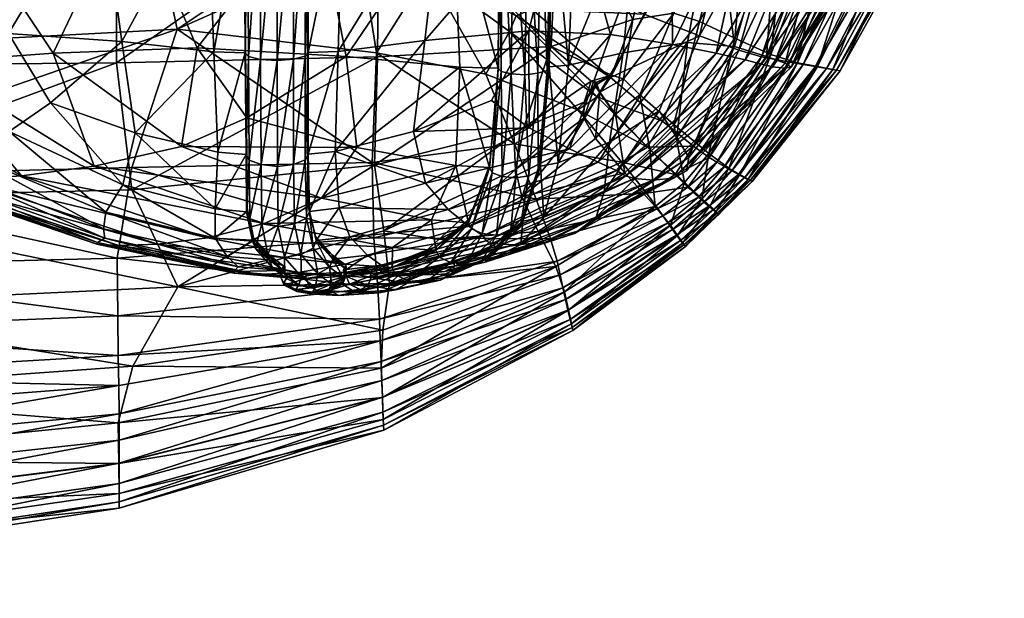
# Model space of a CAD drawing. Header units: centimetres. Extents: x -65 to 65, y -44 to 44.
# Tile 21 of 48: x 52 to 63, y -44 to -37. Entities that reach past the tile are written whole.
import ezdxf

# ---------------------------------------------------------------- set-up
doc = ezdxf.new("R2010")
doc.units = ezdxf.units.CM
doc.layers.get('0').update_dxf_attribs({"true_color": 0xc7c7c7})

msp = doc.modelspace()

# ---------------------------------------------------------------- meshes
at = {"color": 251, "true_color": 0x565656}
mesh = msp.add_polyface(dxfattribs=at)
corners = [(54.274, -37.596, 74.484), (53.221, -37.475, 74.253), (53.372, -38.524, 73.8), (54.204, -35.66, 74.721), (52.97, -35.632, 74.471), (54.161, -32.653, 74.807), (54.652, -38.35, 40.083), (54.083, -37.55, 39.764), (55.792, -37.648, 39.203), (55.438, -35.802, 38.906), (53.319, -35.753, 39.495), (55.149, -32.816, 38.775), (52.725, -32.777, 39.354), (54.811, -37.681, 74.633), (54.672, -37.647, 74.579), (54.682, -38.836, 74.061), (55, -37.695, 74.655), (54.999, -35.7, 74.917), (54.806, -35.692, 74.891), (54.663, -35.675, 74.826), (55.194, -32.662, 74.97), (55.001, -32.665, 75.008), (55.191, -35.692, 74.883), (55.335, -32.655, 74.893), (55.33, -35.674, 74.813), (54.634, -37.605, 74.511), (54.32, -38.745, 73.986), (54.64, -37.582, 74.473), (54.645, -38.773, 74.009), (54.628, -35.642, 74.7), (54.622, -35.653, 74.745), (55.358, -37.603, 74.5), (55.701, -37.591, 74.47), (55.759, -35.657, 74.698), (55.366, -35.653, 74.73), (55.35, -37.58, 74.462), (55.358, -35.641, 74.686), (55.349, -38.735, 73.97), (55.357, -38.77, 73.998), (55.371, -32.646, 74.804), (55.794, -32.652, 74.768), (54.618, -32.646, 74.826), (54.623, -32.641, 74.778), (55.358, -37.603, 74.5), (55.324, -37.645, 74.569), (55.324, -38.833, 74.05), (55.357, -38.77, 73.998), (55.366, -35.653, 74.73), (54.634, -37.605, 74.511), (54.622, -35.653, 74.745), (54.652, -38.738, 73.98), (54.645, -38.773, 74.009), (54.618, -32.646, 74.826), (54.66, -32.655, 74.913), (55.371, -32.646, 74.804), (55.363, -32.641, 74.756), (55.188, -37.68, 74.627), (55.19, -38.885, 74.094), (54.805, -32.662, 74.981)]
mesh.append_faces([[corners[k] for k in face] for face in [(0, 1, 2), (1, 0, 3), (4, 3, 5), (6, 7, 8), (9, 8, 7), (7, 10, 9), (11, 9, 10), (10, 12, 11), (13, 14, 15), (13, 16, 17), (17, 18, 13), (14, 13, 18), (18, 19, 14), (20, 21, 17), (17, 22, 20), (23, 20, 22), (22, 24, 23), (25, 0, 26), (27, 25, 28), (25, 27, 29), (29, 30, 25), (0, 25, 30), (30, 3, 0), (31, 32, 33), (33, 34, 31), (35, 31, 34), (34, 36, 35), (31, 35, 37), (32, 31, 38), (36, 34, 39), (34, 33, 40), (3, 30, 41), (30, 29, 42), (43, 44, 45), (35, 43, 46), (43, 35, 36), (36, 47, 43), (44, 43, 47), (47, 24, 44), (48, 14, 19), (19, 49, 48), (27, 48, 49), (49, 29, 27), (48, 27, 50), (14, 48, 51), (29, 49, 52), (49, 19, 53), (54, 23, 24), (24, 47, 54), (47, 36, 55), (44, 56, 57), (56, 44, 24), (24, 22, 56), (16, 56, 22), (22, 17, 16), (58, 53, 19), (19, 18, 58), (21, 58, 18), (18, 17, 21)]], dxfattribs={"vtx2": -1, "color": 251})
mesh = msp.add_polyface(dxfattribs=at)
corners = [(56.695, -37.463, 74.233), (55.701, -37.591, 74.47), (55.669, -38.739, 73.975), (57.888, -37.354, 73.716), (56.567, -38.509, 73.795), (58.326, -35.581, 73.818), (56.909, -35.624, 74.423), (55.759, -35.657, 74.698), (57.03, -32.651, 74.469), (58.594, -32.638, 73.802), (55.792, -37.648, 39.203), (55.438, -35.802, 38.906), (57.019, -35.846, 38.647), (57.097, -37.769, 38.945), (55.149, -32.816, 38.775), (56.937, -32.84, 38.526), (57.894, -38.468, 72.889), (58.827, -37.397, 72.847), (57.463, -38.152, 73.502), (58.053, -32.854, 38.345), (58.165, -32.847, 38.415), (58.141, -35.859, 38.53), (58.032, -35.877, 38.465), (57.891, -32.859, 38.315), (57.877, -35.886, 38.438), (57.993, -37.841, 38.767), (57.843, -37.859, 38.746), (58.099, -37.807, 38.823), (58.182, -32.835, 38.547), (58.191, -32.839, 38.501), (58.165, -35.839, 38.612), (58.157, -35.829, 38.656), (58.123, -37.768, 38.895), (58.115, -37.747, 38.935), (57.536, -37.78, 38.911), (57.549, -35.846, 38.621), (57.54, -37.759, 38.951), (57.551, -35.835, 38.665), (57.533, -32.842, 38.506), (57.532, -32.837, 38.552), (57.533, -32.842, 38.506), (57.578, -32.85, 38.419), (57.588, -35.866, 38.539), (57.549, -35.846, 38.621), (58.191, -32.839, 38.501), (58.165, -35.839, 38.612), (57.536, -37.78, 38.911), (57.571, -37.819, 38.838), (58.123, -37.768, 38.895), (57.715, -32.856, 38.348), (57.714, -35.881, 38.47), (57.687, -37.848, 38.776)]
mesh.append_faces([[corners[k] for k in face] for face in [(0, 1, 2), (3, 0, 4), (0, 3, 5), (5, 6, 0), (1, 0, 6), (6, 7, 1), (7, 6, 8), (6, 5, 9), (10, 11, 12), (12, 13, 10), (11, 14, 15), (15, 12, 11), (16, 17, 3), (3, 18, 16), (19, 20, 21), (21, 22, 19), (23, 19, 22), (22, 24, 23), (25, 26, 24), (24, 22, 25), (27, 25, 22), (22, 21, 27), (28, 29, 30), (30, 31, 28), (32, 33, 31), (31, 30, 32), (34, 13, 12), (12, 35, 34), (36, 34, 35), (35, 37, 36), (38, 39, 37), (37, 35, 38), (15, 38, 35), (35, 12, 15), (40, 41, 42), (42, 43, 40), (39, 40, 43), (43, 37, 39), (44, 28, 31), (31, 45, 44), (20, 44, 45), (45, 21, 20), (46, 36, 37), (37, 43, 46), (47, 46, 43), (43, 42, 47), (48, 27, 21), (21, 45, 48), (33, 48, 45), (45, 31, 33), (49, 23, 24), (24, 50, 49), (41, 49, 50), (50, 42, 41), (51, 47, 42), (42, 50, 51), (26, 51, 50), (50, 24, 26)]], dxfattribs={"vtx2": -1, "color": 251})
mesh = msp.add_polyface(dxfattribs=at)
corners = [(60.832, -37.726, 44.851), (60.616, -37.647, 42.438), (61.343, -35.712, 42.545), (61.796, -35.719, 44.939), (60.901, -37.77, 48.255), (62.087, -35.724, 48.272), (60.249, -37.534, 40.787), (59.726, -38.806, 42.317), (59.709, -37.487, 39.747), (59.589, -38.576, 40.764), (60.036, -35.724, 39.569), (60.761, -35.707, 40.768), (61.151, -32.732, 40.764), (61.918, -32.698, 42.594), (60.271, -32.773, 39.498), (62.578, -32.68, 44.976), (63.065, -32.672, 48.277), (62.788, -32.633, 65.532), (61.699, -35.657, 65.632), (61.989, -35.693, 61.997), (63.183, -32.651, 61.951), (62.13, -35.713, 57.764), (60.56, -37.737, 62.044), (60.371, -37.687, 65.725), (60.686, -37.766, 57.783), (62.181, -35.723, 52.868), (60.826, -37.78, 52.876), (63.314, -32.668, 52.861), (63.346, -32.662, 57.747), (59.149, -35.782, 38.911), (59.27, -32.811, 38.809), (58.42, -35.835, 38.642), (58.469, -32.836, 38.531), (58.973, -37.607, 39.166), (58.816, -38.631, 39.701), (58.344, -37.749, 38.923), (58.594, -32.638, 73.802), (58.326, -35.581, 73.818), (59.522, -35.554, 72.796), (59.995, -32.608, 72.658), (60.485, -35.557, 71.165), (58.827, -37.397, 72.847), (57.888, -37.354, 73.716), (58.357, -38.706, 71.456), (59.537, -37.51, 71.336), (61.205, -35.601, 68.732), (60.041, -37.608, 68.892), (58.687, -38.861, 69.003), (62.12, -32.604, 68.546), (61.187, -32.588, 70.939), (58.191, -32.839, 38.501), (58.165, -35.839, 38.612), (58.123, -37.768, 38.895)]
mesh.append_faces([[corners[k] for k in face] for face in [(0, 1, 2), (2, 3, 0), (4, 0, 3), (3, 5, 4), (6, 1, 7), (8, 6, 9), (6, 8, 10), (10, 11, 6), (1, 6, 11), (11, 2, 1), (12, 13, 2), (2, 11, 12), (14, 12, 11), (11, 10, 14), (15, 16, 5), (5, 3, 15), (13, 15, 3), (3, 2, 13), (17, 18, 19), (20, 19, 21), (22, 19, 18), (18, 23, 22), (19, 22, 24), (24, 21, 19), (25, 26, 4), (4, 5, 25), (26, 25, 21), (21, 24, 26), (27, 25, 5), (5, 16, 27), (25, 27, 28), (28, 21, 25), (29, 30, 14), (14, 10, 29), (30, 29, 31), (31, 32, 30), (33, 29, 10), (10, 8, 33), (34, 33, 8), (29, 33, 35), (35, 31, 29), (36, 37, 38), (39, 38, 40), (41, 38, 37), (37, 42, 41), (43, 44, 41), (38, 41, 44), (44, 40, 38), (45, 46, 23), (23, 18, 45), (46, 45, 40), (40, 44, 46), (47, 46, 44), (48, 45, 18), (49, 40, 45), (50, 32, 31), (31, 51, 50), (35, 52, 51), (51, 31, 35)]], dxfattribs={"vtx2": -1, "color": 251})
mesh = msp.add_polyface(dxfattribs=at)
corners = [(53.221, -37.475, 74.253), (51.918, -37.383, 73.739), (52.4, -38.178, 73.511), (53.372, -38.524, 73.8), (54.204, -35.66, 74.721), (52.97, -35.632, 74.471), (51.382, -35.609, 73.898), (52.81, -32.655, 74.56), (48.619, -37.778, 52.639), (48.435, -37.773, 57.756), (46.183, -35.719, 57.736), (46.361, -35.72, 52.496), (49.093, -37.777, 47.875), (46.909, -35.722, 47.659), (48.521, -37.764, 62.188), (48.819, -37.74, 65.946), (46.802, -35.709, 66.073), (46.336, -35.716, 62.276), (44.449, -32.665, 62.393), (44.236, -32.665, 57.73), (45.087, -32.664, 66.262), (44.449, -32.665, 52.36), (45.12, -32.667, 47.437), (49.921, -37.602, 71.382), (49.271, -37.69, 69.043), (51.13, -38.915, 69.057), (48.606, -35.665, 71.351), (47.566, -35.692, 69.086), (50.811, -37.463, 72.865), (51.421, -38.76, 71.469), (51.925, -38.509, 72.89), (49.903, -35.629, 72.906), (49.215, -32.655, 72.991), (47.55, -32.656, 71.452), (51.012, -32.655, 73.986), (46.147, -32.66, 69.245), (51.18, -35.735, 40.515), (50.222, -32.731, 40.364), (52.725, -32.777, 39.354), (53.319, -35.753, 39.495), (49.276, -35.732, 42.086), (47.964, -32.692, 41.915), (52.433, -37.608, 40.705), (54.083, -37.55, 39.764), (53.904, -38.679, 40.808), (50.984, -37.715, 42.221), (47.866, -35.727, 44.328), (49.875, -37.764, 44.507), (46.277, -32.673, 44.114)]
mesh.append_faces([[corners[k] for k in face] for face in [(0, 1, 2), (2, 3, 0), (4, 5, 0), (1, 0, 5), (5, 6, 1), (6, 5, 7), (8, 9, 10), (10, 11, 8), (12, 8, 11), (11, 13, 12), (14, 15, 16), (16, 17, 14), (9, 14, 17), (17, 10, 9), (18, 19, 10), (10, 17, 18), (20, 18, 17), (17, 16, 20), (21, 22, 13), (13, 11, 21), (19, 21, 11), (11, 10, 19), (23, 24, 25), (24, 23, 26), (26, 27, 24), (15, 24, 27), (27, 16, 15), (28, 23, 29), (1, 28, 30), (30, 2, 1), (28, 1, 6), (6, 31, 28), (23, 28, 31), (31, 26, 23), (32, 33, 26), (26, 31, 32), (31, 6, 34), (35, 20, 16), (16, 27, 35), (33, 35, 27), (27, 26, 33), (36, 37, 38), (38, 39, 36), (37, 36, 40), (40, 41, 37), (42, 36, 39), (39, 43, 42), (44, 42, 43), (36, 42, 45), (45, 40, 36), (46, 47, 12), (12, 13, 46), (47, 46, 40), (40, 45, 47), (48, 46, 13), (13, 22, 48), (46, 48, 41), (41, 40, 46)]], dxfattribs={"vtx2": -1, "color": 251})
mesh = msp.add_polyface(dxfattribs=at)
corners = [(53.863, -40.29, 36.678), (53.334, -39.176, 38.189), (48.938, -39.28, 38.298), (49.083, -40.515, 36.728), (53.347, -41.198, 34.928), (48.969, -41.512, 34.941), (53.179, -41.85, 32.968), (48.943, -42.274, 32.969), (53.185, -42.316, 30.239), (48.957, -42.846, 30.242), (56.209, -41.559, 30.236), (56.196, -41.221, 32.967), (53.19, -42.755, 16.869), (53.19, -42.829, 21.499), (48.969, -43.475, 21.507), (48.971, -43.384, 16.875), (53.19, -42.547, 13.015), (48.971, -43.129, 13.017), (56.216, -41.727, 13.012), (56.222, -41.878, 16.862), (53.157, -37.72, 39.397), (48.886, -37.758, 39.612), (56.153, -37.651, 39.02), (56.174, -35.612, 39.797), (53.155, -35.629, 40.331), (48.882, -35.639, 40.675), (53.166, -39.962, 4.689), (48.909, -40.067, 4.677), (48.939, -39.034, 4.209), (53.335, -38.923, 4.232), (56.112, -39.729, 4.716), (56.155, -40.298, 5.262), (53.172, -40.623, 5.255), (48.926, -40.795, 5.252), (56.185, -40.908, 6.834), (53.185, -41.421, 6.834), (53.179, -41.078, 5.962), (48.943, -41.326, 5.962), (48.957, -41.747, 6.834), (56.176, -40.659, 5.962), (43.149, -41.698, 34.948), (43.236, -43.862, 21.513), (48.965, -43.271, 26.192), (53.856, -37.334, 3.852), (49.061, -37.588, 3.822), (53.505, -35.707, 3.628), (48.97, -35.64, 3.532), (53.854, -33.308, 3.486), (55.863, -35.992, 3.702), (48.969, -42.515, 9.157), (48.971, -42.841, 10.655), (43.239, -43.158, 10.656), (43.239, -43.478, 13.019), (53.19, -42.312, 10.655), (53.19, -42.047, 9.157), (56.202, -41.363, 9.157), (56.209, -41.556, 10.654), (53.188, -41.747, 7.891), (48.965, -42.147, 7.891), (56.194, -41.145, 7.891), (53.188, -42.662, 26.186), (56.224, -41.932, 21.489), (56.219, -41.811, 26.179), (43.239, -43.761, 16.879)]
mesh.append_faces([[corners[k] for k in face] for face in [(0, 1, 2), (2, 3, 0), (4, 0, 3), (3, 5, 4), (6, 4, 5), (5, 7, 6), (8, 6, 7), (7, 9, 8), (6, 8, 10), (4, 6, 11), (12, 13, 14), (14, 15, 12), (16, 12, 15), (15, 17, 16), (12, 16, 18), (13, 12, 19), (20, 21, 2), (2, 1, 20), (22, 20, 1), (23, 24, 20), (21, 20, 24), (24, 25, 21), (26, 27, 28), (28, 29, 26), (30, 26, 29), (31, 32, 26), (27, 26, 32), (32, 33, 27), (34, 35, 36), (37, 36, 35), (35, 38, 37), (36, 37, 33), (33, 32, 36), (39, 36, 32), (40, 5, 3), (41, 14, 42), (43, 29, 28), (28, 44, 43), (45, 43, 44), (44, 46, 45), (47, 45, 46), (48, 45, 47), (49, 50, 51), (50, 17, 52), (53, 16, 17), (17, 50, 53), (54, 53, 50), (50, 49, 54), (53, 54, 55), (16, 53, 56), (57, 54, 49), (49, 58, 57), (35, 57, 58), (58, 38, 35), (57, 35, 34), (54, 57, 59), (60, 8, 9), (9, 42, 60), (13, 60, 42), (42, 14, 13), (60, 13, 61), (8, 60, 62), (17, 15, 63), (15, 14, 41)]], dxfattribs={"vtx2": -1, "color": 251})
mesh = msp.add_polyface(dxfattribs=at)
corners = [(57.737, -38.944, 37.302), (58.52, -38.355, 37.221), (58.524, -38.17, 37.734), (57.833, -38.462, 37.928), (53.334, -39.176, 38.189), (56.119, -38.893, 38.16), (56.153, -37.651, 39.02), (53.157, -37.72, 39.397), (56.174, -35.612, 39.797), (58.147, -37.534, 38.408), (58.605, -37.93, 37.961), (58.837, -37.861, 37.733), (58.234, -35.583, 39.02), (59.084, -37.222, 37.925), (57.897, -33.309, 3.852), (58.17, -35.582, 3.978), (57.237, -36.169, 3.866), (56.962, -35.393, 3.754), (57.924, -37.105, 4.13), (58.416, -36.833, 4.138), (59.214, -37.163, 4.406), (53.856, -37.334, 3.852), (53.505, -35.707, 3.628), (55.863, -35.992, 3.702), (55.952, -36.4, 3.754), (56.14, -37.606, 3.978), (56.73, -36.675, 3.866), (56.092, -38.862, 4.297), (53.335, -38.923, 4.232), (53.854, -33.308, 3.486), (55.951, -35.393, 3.663), (57.396, -37.852, 4.138), (57.669, -37.36, 4.13), (58.453, -38.261, 4.483), (57.726, -38.65, 4.406), (56.642, -36.081, 3.765), (56.915, -36.353, 3.887), (56.64, -36.078, 3.781), (56.806, -36.244, 3.902), (56.553, -35.306, 3.702), (57.744, -37.181, 4.191), (58.825, -37.889, 4.483), (58.675, -38.111, 4.568), (57.733, -37.169, 4.238), (58.66, -38.095, 4.612), (56.642, -36.081, 3.765), (56.64, -36.078, 3.781), (56.915, -36.353, 3.887), (56.642, -36.081, 3.765), (57.744, -37.181, 4.191), (58.675, -38.111, 4.568)]
mesh.append_faces([[corners[k] for k in face] for face in [(0, 1, 2), (2, 3, 0), (4, 5, 6), (7, 6, 8), (9, 6, 5), (5, 3, 9), (10, 9, 3), (3, 2, 10), (9, 10, 11), (12, 9, 13), (9, 12, 8), (8, 6, 9), (14, 15, 16), (16, 17, 14), (18, 19, 20), (19, 18, 16), (16, 15, 19), (21, 22, 23), (23, 24, 21), (25, 21, 24), (24, 26, 25), (21, 25, 27), (27, 28, 21), (29, 30, 23), (31, 32, 33), (33, 34, 31), (25, 31, 34), (34, 27, 25), (31, 25, 26), (26, 32, 31), (35, 17, 16), (16, 36, 35), (37, 35, 36), (36, 38, 37), (35, 37, 39), (39, 17, 35), (40, 18, 41), (41, 42, 40), (43, 40, 42), (42, 44, 43), (40, 43, 38), (38, 36, 40), (18, 40, 36), (36, 16, 18), (45, 24, 23), (23, 46, 45), (47, 45, 46), (46, 38, 47), (45, 47, 26), (26, 24, 45), (48, 30, 39), (39, 37, 48), (46, 48, 37), (37, 38, 46), (48, 46, 23), (23, 30, 48), (49, 32, 26), (26, 47, 49), (43, 49, 47), (47, 38, 43), (49, 43, 44), (44, 50, 49), (32, 49, 50), (50, 33, 32)]], dxfattribs={"vtx2": -1, "color": 251})
mesh = msp.add_polyface(dxfattribs=at)
corners = [(59.847, -37.412, 4.771), (59.423, -38.391, 4.84), (58.825, -37.889, 4.483), (59.214, -37.163, 4.406), (60.291, -35.553, 4.716), (59.426, -35.534, 4.297), (60.859, -35.594, 5.262), (60.301, -37.576, 5.275), (60.561, -37.652, 5.962), (61.222, -35.614, 5.962), (61.483, -35.622, 6.834), (60.724, -37.683, 6.834), (59.78, -38.675, 5.302), (58.837, -37.861, 37.733), (59.084, -37.222, 37.925), (58.147, -37.534, 38.408), (59.491, -35.549, 38.156), (58.234, -35.583, 39.02), (60.916, -33.311, 36.668), (60.263, -35.661, 37.196), (60.359, -36.295, 36.597), (60.876, -35.733, 36.025), (59.555, -37.15, 37.29), (58.975, -37.906, 37.218), (59.165, -38.088, 36.533), (59.849, -37.245, 36.563), (61.882, -35.632, 32.966), (60.973, -37.722, 32.966), (61.203, -37.764, 30.233), (62.249, -35.643, 30.235), (61.425, -35.651, 34.765), (60.665, -37.627, 34.71), (61.379, -37.796, 26.172), (62.531, -35.651, 26.177), (61.464, -37.811, 21.48), (62.667, -35.655, 21.486), (58.416, -36.833, 4.138), (58.17, -35.582, 3.978), (57.924, -37.105, 4.13), (62.211, -35.643, 10.653), (61.179, -37.764, 10.653), (61.039, -37.74, 9.157), (61.987, -35.637, 9.157), (62.414, -35.648, 13.011), (61.306, -37.785, 13.009), (61.741, -35.63, 7.891), (60.885, -37.713, 7.891), (62.597, -35.653, 16.86), (61.42, -37.804, 16.855), (59.956, -38.761, 34.701), (60.255, -37.436, 35.806), (59.554, -38.427, 35.793), (58.706, -38.059, 37.252), (58.649, -37.985, 37.295), (58.645, -37.936, 37.666), (58.663, -37.946, 37.777), (58.663, -37.946, 37.777), (58.685, -37.959, 37.905), (58.605, -37.93, 37.961), (58.706, -38.059, 37.252)]
mesh.append_faces([[corners[k] for k in face] for face in [(0, 1, 2), (2, 3, 0), (4, 0, 3), (3, 5, 4), (0, 4, 6), (6, 7, 0), (1, 0, 7), (8, 9, 10), (10, 11, 8), (12, 7, 8), (9, 8, 7), (7, 6, 9), (13, 14, 15), (14, 16, 17), (18, 19, 20), (20, 21, 18), (22, 19, 16), (16, 14, 22), (23, 22, 14), (14, 13, 23), (22, 23, 24), (24, 25, 22), (19, 22, 25), (25, 20, 19), (26, 27, 28), (28, 29, 26), (27, 26, 30), (30, 31, 27), (32, 33, 29), (29, 28, 32), (33, 32, 34), (34, 35, 33), (36, 37, 5), (5, 3, 36), (3, 2, 38), (39, 40, 41), (41, 42, 39), (40, 39, 43), (43, 44, 40), (45, 46, 11), (11, 10, 45), (46, 45, 42), (42, 41, 46), (47, 48, 44), (44, 43, 47), (48, 47, 35), (35, 34, 48), (49, 31, 50), (21, 50, 31), (31, 30, 21), (50, 21, 20), (20, 25, 50), (51, 50, 25), (25, 24, 51), (52, 53, 54), (54, 55, 52), (56, 57, 55), (55, 54, 56), (57, 56, 13), (13, 58, 57), (59, 23, 13), (13, 56, 59), (53, 59, 56), (56, 54, 53)]], dxfattribs={"vtx2": -1, "color": 251})
mesh = msp.add_polyface(dxfattribs=at)
corners = [(56.567, -38.509, 73.795), (57.463, -38.152, 73.502), (57.888, -37.354, 73.716), (58.079, -39.783, 48.224), (57.727, -39.81, 52.888), (56.498, -40.14, 52.889), (57.367, -39.704, 65.816), (57.399, -39.764, 62.095), (58.997, -39.016, 62.08), (57.203, -39.595, 69.046), (58.896, -38.957, 65.792), (56.965, -39.404, 71.527), (58.687, -38.861, 69.003), (56.705, -39.099, 73.001), (58.357, -38.706, 71.456), (57.894, -38.468, 72.889), (58.415, -39.68, 44.714), (56.927, -40.113, 48.219), (57.39, -40.006, 44.7), (57.355, -39.678, 40.449), (57.232, -39.624, 40.489), (57.47, -38.981, 39.445), (57.585, -39.025, 39.393), (57.519, -39.698, 40.428), (57.739, -39.041, 39.367), (57.173, -40.033, 42.129), (57.843, -37.859, 38.746), (57.993, -37.841, 38.767), (57.889, -39.016, 39.382), (57.202, -39.516, 40.561), (57.197, -39.555, 40.536), (57.438, -38.923, 39.507), (57.442, -38.891, 39.539), (57.82, -39.535, 40.518), (58.061, -39.489, 40.523), (57.797, -39.803, 42.185), (57.498, -39.851, 42.193), (57.812, -39.497, 40.544), (57.49, -39.809, 42.21), (58.014, -38.874, 39.519), (57.038, -40.053, 44.707), (57.536, -37.78, 38.911), (57.54, -37.759, 38.951), (57.097, -37.769, 38.945), (57.468, -39.931, 42.162), (57.498, -39.851, 42.193), (57.038, -40.053, 44.707), (57.03, -40.007, 44.716), (57.82, -39.535, 40.518), (57.792, -39.606, 40.473), (57.996, -38.965, 39.426), (58.022, -38.906, 39.485), (57.197, -39.555, 40.536), (57.438, -38.923, 39.507), (57.536, -37.78, 38.911), (57.571, -37.819, 38.838), (57.679, -39.668, 40.439), (57.345, -39.999, 42.138), (57.687, -37.848, 38.776)]
mesh.append_faces([[corners[k] for k in face] for face in [(0, 1, 2), (3, 4, 5), (6, 7, 8), (9, 6, 10), (11, 9, 12), (13, 11, 14), (14, 15, 13), (15, 1, 0), (16, 3, 17), (17, 18, 16), (19, 20, 21), (21, 22, 19), (23, 19, 22), (22, 24, 23), (19, 23, 25), (26, 27, 28), (28, 24, 26), (29, 30, 31), (31, 32, 29), (33, 34, 35), (35, 36, 33), (37, 33, 36), (36, 38, 37), (33, 37, 39), (38, 36, 40), (18, 40, 36), (36, 35, 18), (41, 42, 32), (32, 31, 41), (43, 41, 31), (44, 45, 46), (45, 38, 47), (48, 49, 50), (37, 48, 51), (48, 37, 38), (38, 45, 48), (49, 48, 45), (45, 44, 49), (52, 29, 32), (32, 53, 52), (20, 52, 53), (53, 21, 20), (54, 55, 21), (21, 53, 54), (42, 54, 53), (53, 32, 42), (56, 23, 24), (24, 28, 56), (49, 56, 28), (28, 50, 49), (56, 49, 44), (44, 57, 56), (23, 56, 57), (57, 25, 23), (58, 26, 24), (24, 22, 58), (55, 58, 22), (22, 21, 55)]], dxfattribs={"vtx2": -1, "color": 251})
mesh = msp.add_polyface(dxfattribs=at)
corners = [(57.727, -39.81, 52.888), (58.079, -39.783, 48.224), (59.55, -39.044, 48.236), (59.318, -39.066, 52.884), (57.465, -39.793, 57.81), (59.101, -39.049, 57.801), (57.399, -39.764, 62.095), (58.997, -39.016, 62.08), (58.896, -38.957, 65.792), (57.367, -39.704, 65.816), (60.832, -37.726, 44.851), (60.901, -37.77, 48.255), (59.7, -38.959, 44.761), (60.616, -37.647, 42.438), (59.726, -38.806, 42.317), (59.589, -38.576, 40.764), (60.249, -37.534, 40.787), (59.386, -38.271, 40.028), (59.709, -37.487, 39.747), (58.687, -38.861, 69.003), (57.203, -39.595, 69.046), (58.357, -38.706, 71.456), (56.965, -39.404, 71.527), (58.755, -39.199, 40.64), (58.816, -38.631, 39.701), (58.664, -39.49, 42.229), (57.797, -39.803, 42.185), (58.061, -39.489, 40.523), (58.228, -38.869, 39.506), (58.415, -39.68, 44.714), (57.39, -40.006, 44.7), (60.56, -37.737, 62.044), (60.371, -37.687, 65.725), (60.686, -37.766, 57.783), (60.826, -37.78, 52.876), (58.973, -37.607, 39.166), (58.344, -37.749, 38.923), (58.827, -37.397, 72.847), (57.894, -38.468, 72.889), (60.041, -37.608, 68.892), (59.537, -37.51, 71.336), (57.993, -37.841, 38.767), (58.099, -37.807, 38.823), (57.996, -38.965, 39.426), (57.889, -39.016, 39.382), (58.014, -38.874, 39.519), (58.022, -38.906, 39.485), (57.82, -39.535, 40.518), (58.123, -37.768, 38.895), (58.115, -37.747, 38.935), (58.022, -38.906, 39.485), (57.82, -39.535, 40.518), (57.812, -39.497, 40.544), (58.123, -37.768, 38.895)]
mesh.append_faces([[corners[k] for k in face] for face in [(0, 1, 2), (2, 3, 0), (4, 0, 3), (3, 5, 4), (6, 4, 5), (5, 7, 6), (7, 8, 9), (10, 11, 2), (2, 12, 10), (13, 10, 12), (12, 14, 13), (14, 15, 16), (15, 17, 18), (8, 19, 20), (19, 21, 22), (23, 24, 17), (17, 15, 23), (25, 23, 15), (15, 14, 25), (23, 25, 26), (26, 27, 23), (24, 23, 27), (27, 28, 24), (29, 25, 14), (14, 12, 29), (1, 29, 12), (12, 2, 1), (25, 29, 30), (30, 26, 25), (7, 31, 32), (32, 8, 7), (31, 7, 5), (5, 33, 31), (34, 3, 2), (2, 11, 34), (3, 34, 33), (33, 5, 3), (18, 17, 24), (35, 24, 28), (28, 36, 35), (37, 38, 21), (39, 19, 8), (8, 32, 39), (40, 21, 19), (41, 42, 43), (43, 44, 41), (45, 46, 47), (27, 47, 46), (46, 28, 27), (48, 36, 28), (28, 46, 48), (49, 48, 46), (46, 45, 49), (43, 50, 51), (50, 45, 52), (53, 49, 45), (45, 50, 53), (42, 53, 50), (50, 43, 42)]], dxfattribs={"vtx2": -1, "color": 251})
mesh = msp.add_polyface(dxfattribs=at)
corners = [(53.372, -38.524, 73.8), (54.32, -38.745, 73.986), (54.274, -37.596, 74.484), (52.939, -39.783, 62.111), (53.023, -39.733, 65.841), (50.953, -39, 65.872), (50.792, -39.041, 62.132), (52.934, -39.802, 57.799), (50.761, -39.057, 57.78), (54.509, -40.134, 57.811), (54.506, -40.114, 62.108), (54.554, -40.06, 65.835), (53.184, -39.816, 52.832), (50.976, -39.067, 52.76), (53.628, -39.799, 48.146), (51.417, -39.059, 48.05), (55.246, -40.125, 48.19), (54.788, -40.149, 52.868), (48.619, -37.778, 52.639), (49.093, -37.777, 47.875), (48.435, -37.773, 57.756), (48.521, -37.764, 62.188), (48.819, -37.74, 65.946), (53.232, -39.12, 73.004), (52.4, -38.178, 73.511), (51.925, -38.509, 72.89), (53.034, -39.432, 71.536), (51.421, -38.76, 71.469), (54.289, -39.73, 71.574), (54.289, -39.394, 73.114), (53.009, -39.626, 69.066), (51.13, -38.915, 69.057), (54.429, -39.942, 69.068), (54.203, -39.726, 44.677), (52.067, -39.018, 44.63), (54.851, -39.563, 42.252), (52.903, -38.905, 42.287), (53.904, -38.679, 40.808), (55.512, -39.274, 40.7), (49.271, -37.69, 69.043), (49.921, -37.602, 71.382), (50.811, -37.463, 72.865), (54.083, -37.55, 39.764), (54.652, -38.35, 40.083), (52.433, -37.608, 40.705), (50.984, -37.715, 42.221), (49.875, -37.764, 44.507), (54.65, -39.428, 73.125)]
mesh.append_faces([[corners[k] for k in face] for face in [(0, 1, 2), (3, 4, 5), (5, 6, 3), (7, 3, 6), (6, 8, 7), (3, 7, 9), (9, 10, 3), (4, 3, 10), (10, 11, 4), (12, 7, 8), (8, 13, 12), (14, 12, 13), (13, 15, 14), (12, 14, 16), (16, 17, 12), (7, 12, 17), (17, 9, 7), (18, 19, 15), (15, 13, 18), (20, 18, 13), (13, 8, 20), (21, 20, 8), (8, 6, 21), (22, 21, 6), (6, 5, 22), (23, 0, 24), (24, 25, 23), (26, 23, 25), (25, 27, 26), (23, 26, 28), (28, 29, 23), (0, 23, 29), (29, 1, 0), (30, 26, 27), (27, 31, 30), (4, 30, 31), (31, 5, 4), (30, 4, 11), (11, 32, 30), (26, 30, 32), (32, 28, 26), (33, 14, 15), (15, 34, 33), (35, 33, 34), (34, 36, 35), (36, 37, 38), (39, 22, 5), (5, 31, 39), (31, 27, 40), (27, 25, 41), (42, 43, 37), (44, 37, 36), (36, 45, 44), (46, 34, 15), (15, 19, 46), (34, 46, 45), (45, 36, 34), (47, 29, 28)]], dxfattribs={"vtx2": -1, "color": 251})
mesh = msp.add_polyface(dxfattribs=at)
corners = [(55.669, -38.739, 73.975), (56.567, -38.509, 73.795), (56.695, -37.463, 74.233), (57.727, -39.81, 52.888), (57.465, -39.793, 57.81), (56.214, -40.123, 57.815), (56.498, -40.14, 52.889), (56.927, -40.113, 48.219), (58.079, -39.783, 48.224), (57.399, -39.764, 62.095), (57.367, -39.704, 65.816), (56.196, -40.043, 65.818), (56.184, -40.1, 62.099), (57.203, -39.595, 69.046), (56.965, -39.404, 71.527), (55.836, -39.718, 71.558), (56.038, -39.926, 69.051), (56.705, -39.099, 73.001), (57.894, -38.468, 72.889), (55.713, -39.385, 73.102), (55.512, -39.274, 40.7), (55.915, -38.692, 39.768), (57.053, -38.898, 39.539), (56.771, -39.523, 40.552), (56.325, -39.837, 42.197), (54.851, -39.563, 42.252), (55.792, -37.648, 39.203), (57.097, -37.769, 38.945), (56.861, -39.948, 42.169), (56.994, -40.009, 42.142), (56.502, -40.22, 44.675), (57.173, -40.033, 42.129), (57.355, -39.678, 40.449), (57.232, -39.624, 40.489), (55.797, -40.09, 65.818), (55.79, -40.041, 65.817), (55.763, -40.096, 62.1), (55.641, -39.971, 69.047), (56.322, -40.068, 44.703), (55.787, -40.029, 44.688), (56.822, -39.871, 42.201), (56.327, -40.022, 44.712), (56.827, -39.828, 42.218), (55.798, -40.12, 48.21), (57.197, -39.555, 40.536), (57.438, -38.923, 39.507), (57.202, -39.516, 40.561), (57.038, -40.053, 44.707), (57.39, -40.006, 44.7), (57.03, -40.007, 44.716), (56.534, -40.157, 48.22), (57.49, -39.809, 42.21), (57.038, -40.053, 44.707), (57.004, -40.139, 44.691), (57.468, -39.931, 42.162), (57.498, -39.851, 42.193), (56.526, -40.109, 48.223), (56.322, -40.068, 44.703), (55.792, -40.169, 48.207), (56.822, -39.871, 42.201), (56.362, -40.153, 44.687), (57.197, -39.555, 40.536), (57.345, -39.999, 42.138), (56.873, -40.212, 44.677)]
mesh.append_faces([[corners[k] for k in face] for face in [(0, 1, 2), (3, 4, 5), (5, 6, 3), (6, 7, 8), (9, 10, 11), (11, 12, 9), (4, 9, 12), (12, 5, 4), (13, 14, 15), (15, 16, 13), (10, 13, 16), (16, 11, 10), (1, 17, 18), (17, 1, 0), (0, 19, 17), (14, 17, 19), (19, 15, 14), (20, 21, 22), (22, 23, 20), (23, 24, 25), (21, 26, 27), (27, 22, 21), (28, 29, 30), (31, 29, 32), (33, 32, 29), (29, 28, 33), (34, 35, 36), (37, 16, 15), (16, 37, 34), (34, 11, 16), (38, 39, 24), (24, 40, 38), (41, 38, 40), (40, 42, 41), (38, 41, 43), (44, 23, 22), (22, 45, 44), (44, 46, 42), (42, 40, 44), (23, 44, 40), (40, 24, 23), (47, 48, 7), (49, 47, 50), (47, 49, 51), (45, 22, 27), (52, 53, 54), (49, 52, 55), (52, 49, 56), (41, 57, 58), (57, 41, 42), (42, 59, 57), (60, 57, 59), (59, 28, 60), (61, 33, 28), (28, 59, 61), (46, 61, 59), (59, 42, 46), (31, 62, 63), (62, 54, 53)]], dxfattribs={"vtx2": -1, "color": 251})
mesh = msp.add_polyface(dxfattribs=at)
corners = [(60.301, -37.576, 5.275), (59.78, -38.675, 5.302), (59.423, -38.391, 4.84), (59.958, -38.806, 5.971), (60.561, -37.652, 5.962), (60.724, -37.683, 6.834), (60.046, -38.859, 6.839), (60.973, -37.722, 32.966), (60.183, -38.927, 32.96), (60.309, -39.001, 30.229), (61.203, -37.764, 30.233), (60.665, -37.627, 34.71), (59.956, -38.761, 34.701), (60.406, -39.056, 26.168), (61.379, -37.796, 26.172), (60.453, -39.082, 21.475), (61.464, -37.811, 21.48), (61.179, -37.764, 10.653), (60.296, -39, 10.654), (60.219, -38.958, 9.159), (61.039, -37.74, 9.157), (61.306, -37.785, 13.009), (60.366, -39.038, 13.009), (60.885, -37.713, 7.891), (60.134, -38.911, 7.894), (61.42, -37.804, 16.855), (60.429, -39.071, 16.852), (60.255, -37.436, 35.806), (59.554, -38.427, 35.793), (59.253, -38.688, 4.912), (59.569, -39.003, 5.348), (59.231, -38.666, 4.949), (59.541, -38.975, 5.376), (58.66, -38.095, 4.612), (58.675, -38.111, 4.568), (58.825, -37.889, 4.483), (58.706, -38.059, 37.252), (58.52, -38.355, 37.221), (58.655, -38.59, 36.538), (58.886, -38.311, 36.518), (58.649, -37.985, 37.295), (58.847, -38.268, 36.515), (58.663, -37.946, 37.777), (58.524, -38.17, 37.734), (58.685, -37.959, 37.905), (58.605, -37.93, 37.961), (59.253, -38.688, 4.912), (58.955, -38.859, 4.84), (58.453, -38.261, 4.483), (58.675, -38.111, 4.568), (59.569, -39.003, 5.348), (58.706, -38.059, 37.252), (58.886, -38.311, 36.518), (58.975, -37.906, 37.218), (59.165, -38.088, 36.533), (59.245, -38.68, 35.746), (59.277, -38.713, 35.764), (59.675, -39.094, 34.677), (58.99, -38.982, 35.796), (59.277, -38.713, 35.764), (59.642, -39.06, 34.661), (59.675, -39.094, 34.677)]
mesh.append_faces([[corners[k] for k in face] for face in [(0, 1, 2), (3, 4, 5), (5, 6, 3), (4, 3, 1), (7, 8, 9), (9, 10, 7), (8, 7, 11), (11, 12, 8), (13, 14, 10), (10, 9, 13), (14, 13, 15), (15, 16, 14), (17, 18, 19), (19, 20, 17), (18, 17, 21), (21, 22, 18), (23, 24, 6), (6, 5, 23), (24, 23, 20), (20, 19, 24), (25, 26, 22), (22, 21, 25), (26, 25, 16), (16, 15, 26), (27, 28, 12), (29, 2, 1), (1, 30, 29), (31, 29, 30), (30, 32, 31), (29, 31, 33), (33, 34, 29), (2, 29, 34), (34, 35, 2), (30, 1, 3), (36, 37, 38), (38, 39, 36), (40, 36, 39), (39, 41, 40), (37, 36, 42), (42, 43, 37), (44, 45, 43), (43, 42, 44), (46, 47, 48), (48, 49, 46), (31, 46, 49), (49, 33, 31), (46, 31, 32), (47, 46, 50), (51, 40, 41), (41, 52, 51), (53, 51, 52), (52, 54, 53), (55, 56, 57), (56, 55, 41), (41, 39, 56), (58, 56, 39), (39, 38, 58), (59, 28, 54), (54, 52, 59), (55, 59, 52), (52, 41, 55), (59, 55, 60), (28, 59, 61), (61, 12, 28)]], dxfattribs={"vtx2": -1, "color": 251})
mesh = msp.add_polyface(dxfattribs=at)
corners = [(53.628, -39.799, 48.146), (54.203, -39.726, 44.677), (55.787, -40.029, 44.688), (55.246, -40.125, 48.19), (55.512, -39.274, 40.7), (54.851, -39.563, 42.252), (52.903, -38.905, 42.287), (53.904, -38.679, 40.808), (54.652, -38.35, 40.083), (55.915, -38.692, 39.768), (54.682, -38.836, 74.061), (54.818, -38.887, 74.1), (54.811, -37.681, 74.633), (55, -37.695, 74.655), (55.005, -38.909, 74.116), (54.32, -38.745, 73.986), (54.645, -38.773, 74.009), (54.634, -37.605, 74.511), (54.652, -38.738, 73.98), (54.64, -37.582, 74.473), (55.035, -40.158, 62.107), (54.506, -40.114, 62.108), (54.509, -40.134, 57.811), (55.042, -40.178, 57.816), (55.041, -40.109, 62.107), (55.072, -40.103, 65.83), (54.554, -40.06, 65.835), (54.788, -40.149, 52.868), (54.289, -39.73, 71.574), (54.717, -39.766, 71.572), (54.65, -39.428, 73.125), (54.657, -39.385, 73.106), (54.723, -39.718, 71.562), (54.289, -39.394, 73.114), (54.911, -39.981, 69.063), (54.429, -39.942, 69.068), (54.917, -39.932, 69.059), (55.077, -40.053, 65.829), (54.645, -38.773, 74.009), (54.634, -37.605, 74.511), (54.672, -37.647, 74.579), (55.035, -40.158, 62.107), (55.047, -40.129, 57.816), (54.911, -39.981, 69.063), (54.95, -40.071, 69.07), (54.754, -39.852, 71.589), (54.717, -39.766, 71.572), (55.072, -40.103, 65.83), (54.65, -39.428, 73.125), (54.687, -39.506, 73.158), (55.086, -39.953, 71.601), (54.895, -39.923, 71.6), (55.09, -40.144, 69.073), (54.825, -39.569, 73.182), (55.014, -39.596, 73.19)]
mesh.append_faces([[corners[k] for k in face] for face in [(0, 1, 2), (2, 3, 0), (4, 5, 6), (7, 8, 9), (10, 11, 12), (13, 12, 11), (11, 14, 13), (15, 16, 17), (16, 18, 19), (20, 21, 22), (22, 23, 20), (24, 20, 23), (21, 20, 25), (25, 26, 21), (23, 22, 27), (28, 29, 30), (31, 30, 29), (29, 32, 31), (30, 31, 18), (18, 16, 30), (33, 30, 16), (16, 15, 33), (34, 35, 26), (26, 25, 34), (36, 34, 25), (25, 37, 36), (34, 36, 32), (32, 29, 34), (35, 34, 29), (29, 28, 35), (18, 38, 39), (38, 10, 40), (41, 24, 42), (43, 44, 45), (45, 46, 43), (36, 43, 46), (46, 32, 36), (43, 36, 37), (37, 47, 43), (44, 43, 47), (48, 49, 10), (10, 38, 48), (31, 48, 38), (38, 18, 31), (48, 31, 32), (32, 46, 48), (49, 48, 46), (46, 45, 49), (50, 51, 52), (44, 52, 51), (51, 45, 44), (53, 54, 14), (14, 11, 53), (49, 53, 11), (11, 10, 49), (53, 49, 45), (45, 51, 53), (54, 53, 51), (51, 50, 54)]], dxfattribs={"vtx2": -1, "color": 251})
mesh = msp.add_polyface(dxfattribs=at)
corners = [(54.203, -39.726, 44.677), (54.851, -39.563, 42.252), (56.325, -39.837, 42.197), (55.787, -40.029, 44.688), (55.915, -38.692, 39.768), (55.512, -39.274, 40.7), (53.904, -38.679, 40.808), (56.771, -39.523, 40.552), (55.792, -37.648, 39.203), (54.652, -38.35, 40.083), (55.468, -40.139, 69.064), (55.604, -40.063, 69.055), (55.414, -39.847, 71.574), (55.275, -39.92, 71.59), (55.279, -40.175, 69.071), (55.086, -39.953, 71.601), (55.201, -39.567, 73.174), (55.337, -39.502, 73.145), (55.324, -38.833, 74.05), (55.19, -38.885, 74.094), (55.014, -39.596, 73.19), (55.005, -38.909, 74.116), (55.349, -38.735, 73.97), (55.357, -38.77, 73.998), (55.358, -37.603, 74.5), (55.669, -38.739, 73.975), (55.701, -37.591, 74.47), (55.035, -40.158, 62.107), (55.041, -40.109, 62.107), (55.077, -40.053, 65.829), (55.072, -40.103, 65.83), (55.836, -39.718, 71.558), (55.449, -39.759, 71.556), (55.641, -39.971, 69.047), (55.634, -39.922, 69.044), (55.442, -39.712, 71.547), (55.79, -40.041, 65.817), (55.797, -40.09, 65.818), (55.371, -39.424, 73.112), (55.713, -39.385, 73.102), (55.363, -39.381, 73.094), (55.792, -40.169, 48.207), (55.246, -40.125, 48.19), (55.357, -38.77, 73.998), (55.358, -37.603, 74.5), (55.35, -37.58, 74.462), (55.072, -40.103, 65.83), (55.11, -40.193, 65.832), (54.95, -40.071, 69.07), (55.641, -39.971, 69.047), (55.76, -40.182, 65.821), (55.797, -40.09, 65.818), (55.449, -39.759, 71.556), (55.371, -39.424, 73.112), (55.188, -37.68, 74.627), (55, -37.695, 74.655), (55.324, -37.645, 74.569), (55.09, -40.144, 69.073)]
mesh.append_faces([[corners[k] for k in face] for face in [(0, 1, 2), (2, 3, 0), (4, 5, 6), (1, 5, 7), (8, 4, 9), (10, 11, 12), (12, 13, 10), (14, 10, 13), (13, 15, 14), (16, 17, 18), (18, 19, 16), (20, 16, 19), (19, 21, 20), (16, 20, 15), (15, 13, 16), (17, 16, 13), (13, 12, 17), (22, 23, 24), (23, 25, 26), (27, 28, 29), (29, 30, 27), (31, 32, 33), (34, 33, 32), (32, 35, 34), (33, 34, 36), (36, 37, 33), (38, 39, 25), (25, 23, 38), (40, 38, 23), (23, 22, 40), (38, 40, 35), (35, 32, 38), (39, 38, 32), (32, 31, 39), (41, 42, 3), (18, 43, 44), (43, 22, 45), (46, 29, 28), (46, 47, 48), (49, 11, 50), (50, 51, 49), (34, 49, 51), (51, 36, 34), (49, 34, 35), (35, 52, 49), (11, 49, 52), (52, 12, 11), (53, 17, 12), (12, 52, 53), (40, 53, 52), (52, 35, 40), (53, 40, 22), (22, 43, 53), (17, 53, 43), (43, 18, 17), (54, 55, 21), (21, 19, 54), (19, 18, 56), (57, 14, 15)]], dxfattribs={"vtx2": -1, "color": 251})
mesh = msp.add_polyface(dxfattribs=at)
corners = [(56.196, -41.221, 32.967), (58.298, -40.347, 32.966), (58.198, -40.055, 34.713), (56.213, -40.788, 34.769), (56.209, -41.559, 30.236), (58.344, -40.559, 30.233), (56.227, -39.649, 37.214), (57.737, -38.944, 37.302), (57.833, -38.462, 37.928), (56.119, -38.893, 38.16), (56.857, -39.747, 36.618), (57.808, -39.252, 36.582), (58.52, -38.355, 37.221), (58.655, -38.59, 36.538), (53.863, -40.29, 36.678), (53.347, -41.198, 34.928), (56.292, -40.253, 36.043), (53.334, -39.176, 38.189), (53.179, -41.85, 32.968), (56.222, -41.878, 16.862), (58.388, -40.758, 16.856), (58.396, -40.792, 21.481), (56.224, -41.932, 21.489), (56.216, -41.727, 13.012), (58.365, -40.664, 13.009), (53.19, -42.755, 16.869), (53.19, -42.829, 21.499), (53.335, -38.923, 4.232), (56.092, -38.862, 4.297), (56.112, -39.729, 4.716), (53.166, -39.962, 4.689), (56.155, -40.298, 5.262), (57.975, -39.284, 4.771), (57.726, -38.65, 4.406), (58.955, -38.859, 4.84), (58.453, -38.261, 4.483), (59.239, -39.215, 5.302), (58.139, -39.738, 5.275), (56.176, -40.659, 5.962), (58.216, -39.996, 5.962), (58.248, -40.152, 6.834), (56.185, -40.908, 6.834), (53.179, -41.078, 5.962), (53.172, -40.623, 5.255), (56.194, -41.145, 7.891), (58.281, -40.3, 7.891), (58.311, -40.436, 9.157), (56.202, -41.363, 9.157), (56.209, -41.556, 10.654), (58.339, -40.557, 10.653), (53.19, -42.312, 10.655), (53.19, -42.547, 13.015), (53.188, -41.747, 7.891), (53.19, -42.047, 9.157), (56.219, -41.811, 26.179), (58.379, -40.716, 26.173), (53.188, -42.662, 26.186), (53.185, -42.316, 30.239), (57.998, -39.656, 35.819), (59.339, -39.368, 34.702), (58.99, -38.982, 35.796)]
mesh.append_faces([[corners[k] for k in face] for face in [(0, 1, 2), (2, 3, 0), (1, 0, 4), (4, 5, 1), (6, 7, 8), (8, 9, 6), (7, 6, 10), (10, 11, 7), (12, 7, 11), (11, 13, 12), (14, 15, 3), (3, 16, 14), (6, 14, 16), (16, 10, 6), (14, 6, 9), (9, 17, 14), (4, 0, 18), (0, 3, 15), (19, 20, 21), (21, 22, 19), (20, 19, 23), (23, 24, 20), (23, 19, 25), (19, 22, 26), (27, 28, 29), (30, 29, 31), (32, 29, 28), (28, 33, 32), (34, 32, 33), (33, 35, 34), (36, 37, 32), (29, 32, 37), (37, 31, 29), (38, 39, 40), (40, 41, 38), (39, 38, 31), (31, 37, 39), (42, 38, 41), (43, 31, 38), (44, 45, 46), (46, 47, 44), (45, 44, 41), (41, 40, 45), (48, 49, 24), (24, 23, 48), (49, 48, 47), (47, 46, 49), (47, 48, 50), (48, 23, 51), (41, 44, 52), (44, 47, 53), (54, 55, 5), (5, 4, 54), (55, 54, 22), (22, 21, 55), (22, 54, 56), (54, 4, 57), (58, 11, 10), (10, 16, 58), (2, 58, 16), (16, 3, 2), (58, 2, 59), (11, 58, 60), (60, 13, 11)]], dxfattribs={"vtx2": -1, "color": 251})
mesh = msp.add_polyface(dxfattribs=at)
corners = [(58.298, -40.347, 32.966), (59.515, -39.584, 32.96), (59.339, -39.368, 34.702), (58.198, -40.055, 34.713), (58.344, -40.559, 30.233), (59.595, -39.7, 30.229), (58.388, -40.758, 16.856), (59.67, -39.809, 16.853), (59.686, -39.828, 21.476), (58.396, -40.792, 21.481), (58.365, -40.664, 13.009), (59.63, -39.757, 13.009), (57.975, -39.284, 4.771), (58.955, -38.859, 4.84), (59.239, -39.215, 5.302), (58.216, -39.996, 5.962), (59.371, -39.392, 5.971), (59.427, -39.476, 6.839), (58.248, -40.152, 6.834), (58.139, -39.738, 5.275), (58.281, -40.3, 7.891), (59.483, -39.557, 7.894), (59.537, -39.632, 9.159), (58.311, -40.436, 9.157), (58.339, -40.557, 10.653), (59.586, -39.699, 10.654), (58.379, -40.716, 26.173), (59.656, -39.786, 26.168), (58.99, -38.982, 35.796), (57.998, -39.656, 35.819), (59.682, -39.115, 6.017), (59.714, -39.147, 5.999), (59.775, -39.205, 6.855), (59.74, -39.171, 6.865), (59.541, -38.975, 5.376), (59.569, -39.003, 5.348), (59.958, -38.806, 5.971), (59.875, -39.283, 32.944), (59.841, -39.248, 32.933), (59.642, -39.06, 34.661), (59.675, -39.094, 34.677), (60.052, -39.445, 16.853), (59.569, -39.003, 5.348), (59.253, -38.688, 4.912), (59.714, -39.147, 5.999), (59.775, -39.205, 6.855), (59.675, -39.094, 34.677), (59.838, -39.263, 7.905), (59.803, -39.228, 7.911), (59.838, -39.263, 7.905), (59.899, -39.317, 9.167), (59.955, -39.365, 10.66), (60.006, -39.407, 13.012), (60.035, -39.428, 26.163), (59.965, -39.366, 30.221), (59.277, -38.713, 35.764), (59.245, -38.68, 35.746), (59.277, -38.713, 35.764)]
mesh.append_faces([[corners[k] for k in face] for face in [(0, 1, 2), (2, 3, 0), (1, 0, 4), (4, 5, 1), (6, 7, 8), (8, 9, 6), (7, 6, 10), (10, 11, 7), (12, 13, 14), (15, 16, 17), (17, 18, 15), (16, 15, 19), (19, 14, 16), (20, 21, 22), (22, 23, 20), (21, 20, 18), (18, 17, 21), (24, 25, 11), (11, 10, 24), (25, 24, 23), (23, 22, 25), (26, 27, 5), (5, 4, 26), (27, 26, 9), (9, 8, 27), (2, 28, 29), (30, 31, 32), (32, 33, 30), (31, 30, 34), (34, 35, 31), (36, 31, 35), (37, 1, 5), (37, 38, 39), (39, 40, 37), (1, 37, 40), (40, 2, 1), (41, 7, 11), (34, 42, 43), (42, 14, 13), (44, 16, 14), (14, 42, 44), (30, 44, 42), (42, 34, 30), (44, 30, 33), (33, 45, 44), (16, 44, 45), (45, 17, 16), (46, 39, 38), (47, 48, 33), (33, 32, 47), (49, 21, 17), (17, 45, 49), (45, 33, 48), (21, 49, 50), (50, 22, 21), (51, 25, 22), (52, 11, 25), (53, 27, 8), (54, 5, 27), (55, 28, 2), (2, 40, 55), (40, 39, 56), (39, 46, 57)]], dxfattribs={"vtx2": -1, "color": 251})
mesh = msp.add_polyface(dxfattribs=at)
corners = [(59.714, -39.147, 5.999), (59.958, -38.806, 5.971), (60.046, -38.859, 6.839), (59.775, -39.205, 6.855), (59.595, -39.7, 30.229), (59.965, -39.366, 30.221), (59.875, -39.283, 32.944), (59.841, -39.248, 32.933), (59.931, -39.331, 30.215), (59.63, -39.757, 13.009), (60.006, -39.407, 13.012), (60.052, -39.445, 16.853), (60.017, -39.409, 16.855), (59.971, -39.372, 13.015), (60.034, -39.422, 21.474), (60.069, -39.458, 21.474), (59.67, -39.809, 16.853), (59.686, -39.828, 21.476), (59.875, -39.283, 32.944), (60.183, -38.927, 32.96), (59.956, -38.761, 34.701), (59.675, -39.094, 34.677), (59.965, -39.366, 30.221), (60.309, -39.001, 30.229), (60.035, -39.428, 26.163), (60.406, -39.056, 26.168), (60, -39.392, 26.161), (60.069, -39.458, 21.474), (60.453, -39.082, 21.475), (59.955, -39.365, 10.66), (60.296, -39, 10.654), (60.366, -39.038, 13.009), (60.006, -39.407, 13.012), (59.92, -39.329, 10.663), (59.864, -39.282, 9.172), (59.899, -39.317, 9.167), (60.219, -38.958, 9.159), (59.838, -39.263, 7.905), (60.134, -38.911, 7.894), (59.803, -39.228, 7.911), (59.838, -39.263, 7.905), (59.775, -39.205, 6.855), (59.899, -39.317, 9.167), (59.537, -39.632, 9.159), (59.955, -39.365, 10.66), (59.586, -39.699, 10.654), (60.035, -39.428, 26.163), (59.656, -39.786, 26.168), (60.052, -39.445, 16.853), (60.429, -39.071, 16.852)]
mesh.append_faces([[corners[k] for k in face] for face in [(0, 1, 2), (2, 3, 0), (4, 5, 6), (7, 6, 5), (5, 8, 7), (9, 10, 11), (12, 11, 10), (10, 13, 12), (11, 12, 14), (14, 15, 11), (16, 11, 15), (15, 17, 16), (18, 19, 20), (20, 21, 18), (7, 18, 21), (18, 7, 8), (8, 22, 18), (19, 18, 22), (22, 23, 19), (24, 25, 23), (23, 22, 24), (26, 24, 22), (22, 8, 26), (24, 26, 14), (14, 27, 24), (25, 24, 27), (27, 28, 25), (29, 30, 31), (31, 32, 29), (33, 29, 32), (32, 13, 33), (29, 33, 34), (34, 35, 29), (30, 29, 35), (35, 36, 30), (37, 38, 36), (36, 35, 37), (39, 37, 35), (35, 34, 39), (38, 37, 3), (3, 2, 38), (39, 40, 41), (40, 39, 34), (34, 42, 40), (43, 42, 44), (33, 44, 42), (42, 34, 33), (44, 33, 13), (13, 10, 44), (45, 44, 10), (17, 15, 46), (26, 46, 15), (15, 14, 26), (46, 26, 8), (8, 5, 46), (47, 46, 5), (48, 49, 28), (28, 27, 48), (12, 48, 27), (27, 14, 12), (48, 12, 13), (13, 32, 48), (49, 48, 32), (32, 31, 49)]], dxfattribs={"vtx2": -1, "color": 251})
mesh = msp.add_polyface(dxfattribs=at)
corners = [(55.902, -40.353, 52.887), (56.042, -40.275, 52.889), (55.75, -40.259, 57.816), (55.71, -40.389, 52.884), (56.17, -40.36, 48.204), (56.36, -40.324, 48.209), (56.497, -40.248, 48.215), (56.502, -40.22, 44.675), (56.362, -40.153, 44.687), (56.861, -39.948, 42.169), (56.69, -40.247, 44.67), (56.994, -40.009, 42.142), (57.173, -40.033, 42.129), (55.977, -40.33, 48.203), (55.833, -40.258, 48.204), (56.08, -40.183, 52.89), (56.498, -40.14, 52.889), (56.214, -40.123, 57.815), (55.788, -40.167, 57.816), (56.073, -40.134, 52.89), (55.781, -40.118, 57.816), (56.526, -40.109, 48.223), (56.534, -40.157, 48.22), (56.927, -40.113, 48.219), (55.77, -40.146, 62.1), (56.184, -40.1, 62.099), (56.196, -40.043, 65.818), (55.797, -40.09, 65.818), (55.763, -40.096, 62.1), (55.798, -40.12, 48.21), (55.792, -40.169, 48.207), (56.322, -40.068, 44.703), (55.787, -40.029, 44.688), (57.038, -40.053, 44.707), (57.03, -40.007, 44.716), (56.08, -40.183, 52.89), (56.534, -40.157, 48.22), (55.788, -40.167, 57.816), (55.77, -40.146, 62.1), (55.79, -40.041, 65.817), (55.797, -40.09, 65.818), (57.038, -40.053, 44.707), (57.004, -40.139, 44.691), (56.322, -40.068, 44.703), (55.792, -40.169, 48.207), (56.327, -40.022, 44.712), (55.515, -40.358, 52.882), (56.873, -40.212, 44.677), (57.345, -39.999, 42.138)]
mesh.append_faces([[corners[k] for k in face] for face in [(0, 1, 2), (0, 3, 4), (4, 5, 0), (1, 0, 5), (5, 6, 1), (7, 8, 9), (10, 7, 11), (11, 12, 10), (7, 10, 4), (4, 13, 7), (8, 7, 13), (13, 14, 8), (15, 16, 17), (17, 18, 15), (19, 15, 18), (18, 20, 19), (15, 19, 21), (21, 22, 15), (16, 15, 22), (22, 23, 16), (24, 25, 26), (26, 27, 24), (28, 24, 27), (24, 28, 20), (20, 18, 24), (25, 24, 18), (18, 17, 25), (29, 30, 31), (32, 31, 30), (23, 22, 33), (22, 21, 34), (35, 1, 6), (6, 36, 35), (19, 35, 36), (36, 21, 19), (35, 19, 20), (20, 37, 35), (1, 35, 37), (37, 2, 1), (2, 37, 38), (28, 38, 37), (37, 20, 28), (38, 28, 39), (39, 40, 38), (21, 36, 41), (42, 41, 36), (36, 6, 42), (43, 8, 14), (14, 44, 43), (44, 29, 45), (14, 13, 46), (13, 4, 3), (47, 10, 12), (42, 47, 48), (47, 42, 6), (6, 5, 47), (10, 47, 5), (5, 4, 10)]], dxfattribs={"vtx2": -1, "color": 251})
mesh = msp.add_polyface(dxfattribs=at)
corners = [(55.75, -40.259, 57.816), (55.611, -40.337, 57.816), (55.902, -40.353, 52.887), (55.71, -40.389, 52.884), (55.419, -40.373, 57.816), (55.596, -40.315, 62.102), (55.733, -40.238, 62.1), (55.76, -40.182, 65.821), (55.625, -40.259, 65.825), (55.407, -40.352, 62.104), (55.439, -40.296, 65.829), (55.468, -40.139, 69.064), (55.279, -40.175, 69.071), (55.604, -40.063, 69.055), (55.042, -40.178, 57.816), (55.047, -40.129, 57.816), (55.041, -40.109, 62.107), (55.33, -40.194, 52.88), (54.788, -40.149, 52.868), (55.246, -40.125, 48.19), (55.792, -40.169, 48.207), (55.335, -40.144, 52.881), (55.798, -40.12, 48.21), (55.33, -40.194, 52.88), (55.371, -40.285, 52.881), (55.082, -40.269, 57.816), (55.042, -40.178, 57.816), (55.792, -40.169, 48.207), (55.833, -40.258, 48.204), (55.035, -40.158, 62.107), (55.075, -40.249, 62.107), (55.11, -40.193, 65.832), (55.072, -40.103, 65.83), (55.77, -40.146, 62.1), (55.797, -40.09, 65.818), (55.515, -40.358, 52.882), (55.226, -40.342, 57.816), (55.977, -40.33, 48.203), (55.216, -40.322, 62.105), (55.25, -40.266, 65.831), (55.09, -40.144, 69.073), (54.95, -40.071, 69.07)]
mesh.append_faces([[corners[k] for k in face] for face in [(0, 1, 2), (3, 2, 1), (1, 4, 3), (5, 6, 7), (7, 8, 5), (9, 5, 8), (8, 10, 9), (5, 9, 4), (4, 1, 5), (6, 5, 1), (1, 0, 6), (11, 12, 10), (10, 8, 11), (13, 11, 8), (8, 7, 13), (14, 15, 16), (17, 18, 19), (19, 20, 17), (21, 17, 20), (20, 22, 21), (17, 21, 15), (15, 14, 17), (18, 17, 14), (23, 24, 25), (25, 26, 23), (21, 23, 26), (26, 15, 21), (23, 21, 22), (22, 27, 23), (24, 23, 27), (27, 28, 24), (29, 30, 31), (31, 32, 29), (16, 29, 32), (15, 26, 29), (30, 29, 26), (26, 25, 30), (33, 6, 0), (6, 33, 34), (34, 7, 6), (35, 3, 4), (4, 36, 35), (24, 35, 36), (36, 25, 24), (35, 24, 28), (3, 35, 37), (38, 9, 10), (10, 39, 38), (30, 38, 39), (39, 31, 30), (38, 30, 25), (25, 36, 38), (9, 38, 36), (36, 4, 9), (40, 41, 31), (31, 39, 40), (12, 40, 39), (39, 10, 12)]], dxfattribs={"vtx2": -1, "color": 251})

doc.saveas('drawing.dxf')
